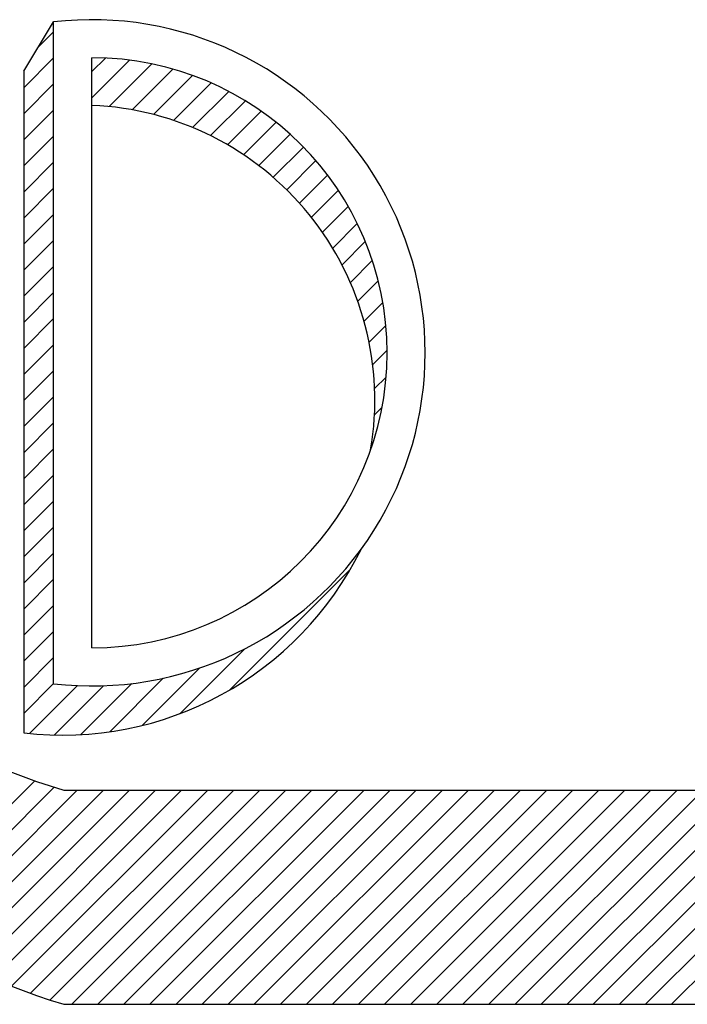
# Model space of a CAD drawing. Header units: inches. Extents: x 3 to 351, y 4 to 271.
# Tile 113 of 256: x 168.353 to 168.549, y 105.188 to 105.478. Entities that reach past the tile are written whole.
import ezdxf

# ---------------------------------------------------------------- set-up
doc = ezdxf.new("R2010")
doc.units = ezdxf.units.IN
doc.header["$LTSCALE"] = 0.5
doc.header["$MEASUREMENT"] = 0
doc.layers.add('PLOTVIEW1', color=7, linetype='Continuous')

msp = doc.modelspace()

# ---------------------------------------------------------------- linework, layer by layer
at = {"layer": 'PLOTVIEW1', "color": 56, "linetype": 'Continuous'}
for p, q in [((168.3540514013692, 105.462970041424, 0.01968503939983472), (168.3628338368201, 105.477470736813, 0.01968503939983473)), ((168.3628338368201, 105.282458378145, 0.01968503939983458), (168.3628338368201, 105.477561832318, 0.01968503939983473)), ((168.3741449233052, 105.293115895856, 0.01968503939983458), (168.3741449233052, 105.466904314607, 0.01968503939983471)), ((168.3540514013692, 105.462970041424, 0.01968503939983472), (168.3540514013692, 105.2680487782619, 0.01968503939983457)), ((168.3658701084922, 105.251191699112, 0.01968503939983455), (168.7246596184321, 105.251191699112, 0.01968503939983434)), ((168.3658701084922, 105.1881296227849, 0.0196850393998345), (168.7246596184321, 105.1881296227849, 0.01968503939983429))]:
    msp.add_line(p, q, dxfattribs=at)
at = {"layer": 'PLOTVIEW1', "color": 156, "linetype": 'Continuous'}
for p, q in [((168.3583391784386, 105.4700495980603, 0.01968503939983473), (168.3628338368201, 105.4745442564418, 0.01968503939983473)), ((168.3583391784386, 105.4700495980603, 0.01968503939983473), (168.36283383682, 105.4745442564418, 0.01968503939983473)), ((168.3583391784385, 105.4700495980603, 0.01968503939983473), (168.36283383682, 105.4745442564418, 0.01968503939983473)), ((168.3583391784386, 105.4700495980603, 0.01968503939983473), (168.3628338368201, 105.4745442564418, 0.01968503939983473)), ((168.3540514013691, 105.458083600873, 0.01968503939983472), (168.3628338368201, 105.466866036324, 0.01968503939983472)), ((168.3540514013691, 105.458083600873, 0.01968503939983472), (168.36283383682, 105.466866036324, 0.01968503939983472)), ((168.354051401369, 105.458083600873, 0.01968503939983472), (168.36283383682, 105.466866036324, 0.01968503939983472)), ((168.3540514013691, 105.458083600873, 0.01968503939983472), (168.3628338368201, 105.466866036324, 0.01968503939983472)), ((168.3741449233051, 105.4628206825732, 0.01968503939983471), (168.3781368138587, 105.466812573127, 0.01968503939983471)), ((168.374144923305, 105.4628206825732, 0.01968503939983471), (168.3781368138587, 105.466812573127, 0.01968503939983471)), ((168.374144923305, 105.4628206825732, 0.01968503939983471), (168.3781368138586, 105.466812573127, 0.01968503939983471)), ((168.3741449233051, 105.4628206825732, 0.01968503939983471), (168.3781368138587, 105.466812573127, 0.01968503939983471)), ((168.3741449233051, 105.4551424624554, 0.0196850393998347), (168.3852005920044, 105.4661981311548, 0.01968503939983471)), ((168.374144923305, 105.4551424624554, 0.0196850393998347), (168.3852005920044, 105.4661981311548, 0.01968503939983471)), ((168.374144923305, 105.4551424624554, 0.0196850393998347), (168.3852005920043, 105.4661981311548, 0.01968503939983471)), ((168.3741449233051, 105.4551424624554, 0.0196850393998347), (168.3852005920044, 105.4661981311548, 0.01968503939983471)), ((168.3792106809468, 105.4525299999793, 0.0196850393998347), (168.3917772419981, 105.4650965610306, 0.0196850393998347)), ((168.3792106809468, 105.4525299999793, 0.0196850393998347), (168.3917772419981, 105.4650965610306, 0.0196850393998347)), ((168.3792106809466, 105.4525299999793, 0.0196850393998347), (168.3917772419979, 105.4650965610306, 0.0196850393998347)), ((168.3792106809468, 105.4525299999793, 0.0196850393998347), (168.3917772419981, 105.4650965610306, 0.0196850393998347)), ((168.3859467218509, 105.4515878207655, 0.01968503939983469), (168.3979413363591, 105.4635824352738, 0.01968503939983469)), ((168.3859467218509, 105.4515878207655, 0.01968503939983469), (168.3979413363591, 105.4635824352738, 0.01968503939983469)), ((168.3859467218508, 105.4515878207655, 0.01968503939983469), (168.397941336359, 105.4635824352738, 0.01968503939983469)), ((168.3859467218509, 105.4515878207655, 0.01968503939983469), (168.3979413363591, 105.4635824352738, 0.01968503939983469)), ((168.3922474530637, 105.4502103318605, 0.01968503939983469), (168.4037446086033, 105.4617074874, 0.01968503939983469)), ((168.3922474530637, 105.4502103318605, 0.01968503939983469), (168.4037446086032, 105.4617074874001, 0.01968503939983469)), ((168.3922474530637, 105.4502103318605, 0.01968503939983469), (168.4037446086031, 105.4617074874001, 0.01968503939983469)), ((168.3922474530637, 105.4502103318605, 0.01968503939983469), (168.4037446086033, 105.4617074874, 0.01968503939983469)), ((168.3540514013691, 105.4504053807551, 0.01968503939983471), (168.3628338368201, 105.4591878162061, 0.01968503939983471)), ((168.3540514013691, 105.4504053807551, 0.01968503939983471), (168.36283383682, 105.4591878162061, 0.01968503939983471)), ((168.354051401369, 105.4504053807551, 0.01968503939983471), (168.36283383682, 105.4591878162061, 0.01968503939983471)), ((168.3540514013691, 105.4504053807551, 0.01968503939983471), (168.3628338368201, 105.4591878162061, 0.01968503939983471)), ((168.3981713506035, 105.4484560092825, 0.01968503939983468), (168.4092241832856, 105.4595088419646, 0.01968503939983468)), ((168.3981713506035, 105.4484560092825, 0.01968503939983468), (168.4092241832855, 105.4595088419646, 0.01968503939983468)), ((168.3981713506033, 105.4484560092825, 0.01968503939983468), (168.4092241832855, 105.4595088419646, 0.01968503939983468)), ((168.3981713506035, 105.4484560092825, 0.01968503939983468), (168.4092241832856, 105.4595088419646, 0.01968503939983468)), ((168.4037599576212, 105.4463663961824, 0.01968503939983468), (168.4144072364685, 105.4570136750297, 0.01968503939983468)), ((168.4037599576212, 105.4463663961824, 0.01968503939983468), (168.4144072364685, 105.4570136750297, 0.01968503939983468)), ((168.4037599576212, 105.4463663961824, 0.01968503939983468), (168.4144072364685, 105.4570136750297, 0.01968503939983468)), ((168.4037599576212, 105.4463663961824, 0.01968503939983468), (168.4144072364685, 105.4570136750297, 0.01968503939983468)), ((168.4090435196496, 105.4439717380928, 0.01968503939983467), (168.4193137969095, 105.4542420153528, 0.01968503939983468)), ((168.4090435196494, 105.4439717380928, 0.01968503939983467), (168.4193137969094, 105.4542420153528, 0.01968503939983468)), ((168.4090435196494, 105.4439717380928, 0.01968503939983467), (168.4193137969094, 105.4542420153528, 0.01968503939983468)), ((168.4090435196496, 105.4439717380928, 0.01968503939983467), (168.4193137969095, 105.4542420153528, 0.01968503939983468)), ((168.3540514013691, 105.4427271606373, 0.01968503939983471), (168.3628338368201, 105.4515095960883, 0.01968503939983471)), ((168.3540514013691, 105.4427271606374, 0.01968503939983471), (168.36283383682, 105.4515095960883, 0.01968503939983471)), ((168.354051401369, 105.4427271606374, 0.01968503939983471), (168.36283383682, 105.4515095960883, 0.01968503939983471)), ((168.3540514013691, 105.4427271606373, 0.01968503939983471), (168.3628338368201, 105.4515095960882, 0.01968503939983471)), ((168.414044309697, 105.4412943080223, 0.01968503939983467), (168.4239585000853, 105.4512084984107, 0.01968503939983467)), ((168.4140443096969, 105.4412943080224, 0.01968503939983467), (168.4239585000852, 105.4512084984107, 0.01968503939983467)), ((168.4140443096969, 105.4412943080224, 0.01968503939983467), (168.4239585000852, 105.4512084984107, 0.01968503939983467)), ((168.414044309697, 105.4412943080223, 0.01968503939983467), (168.4239585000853, 105.4512084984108, 0.01968503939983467)), ((168.4187786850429, 105.4383504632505, 0.01968503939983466), (168.428351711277, 105.4479234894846, 0.01968503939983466)), ((168.4187786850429, 105.4383504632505, 0.01968503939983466), (168.4283517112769, 105.4479234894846, 0.01968503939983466)), ((168.4187786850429, 105.4383504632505, 0.01968503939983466), (168.4283517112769, 105.4479234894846, 0.01968503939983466)), ((168.4187786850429, 105.4383504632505, 0.01968503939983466), (168.428351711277, 105.4479234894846, 0.01968503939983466)), ((168.3540514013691, 105.4350489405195, 0.0196850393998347), (168.3628338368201, 105.4438313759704, 0.0196850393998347)), ((168.3540514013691, 105.4350489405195, 0.0196850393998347), (168.36283383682, 105.4438313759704, 0.0196850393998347)), ((168.354051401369, 105.4350489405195, 0.0196850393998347), (168.36283383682, 105.4438313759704, 0.0196850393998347)), ((168.3540514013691, 105.4350489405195, 0.0196850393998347), (168.3628338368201, 105.4438313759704, 0.0196850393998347)), ((168.4232583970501, 105.43515195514, 0.01968503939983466), (168.432500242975, 105.4443938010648, 0.01968503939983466)), ((168.4232583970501, 105.43515195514, 0.01968503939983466), (168.432500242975, 105.4443938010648, 0.01968503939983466)), ((168.4232583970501, 105.43515195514, 0.01968503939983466), (168.4325002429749, 105.4443938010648, 0.01968503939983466)), ((168.4232583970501, 105.43515195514, 0.01968503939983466), (168.432500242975, 105.4443938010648, 0.01968503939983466)), ((168.4274914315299, 105.4317067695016, 0.01968503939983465), (168.4364077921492, 105.440623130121, 0.01968503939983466)), ((168.4274914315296, 105.4317067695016, 0.01968503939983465), (168.4364077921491, 105.440623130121, 0.01968503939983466)), ((168.4274914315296, 105.4317067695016, 0.01968503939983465), (168.4364077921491, 105.440623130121, 0.01968503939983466)), ((168.4274914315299, 105.4317067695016, 0.01968503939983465), (168.4364077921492, 105.440623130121, 0.01968503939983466)), ((168.4314825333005, 105.4280196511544, 0.01968503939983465), (168.440075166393, 105.436612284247, 0.01968503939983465)), ((168.4314825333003, 105.4280196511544, 0.01968503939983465), (168.440075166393, 105.436612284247, 0.01968503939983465)), ((168.4314825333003, 105.4280196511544, 0.01968503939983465), (168.4400751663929, 105.436612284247, 0.01968503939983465)), ((168.4314825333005, 105.4280196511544, 0.01968503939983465), (168.440075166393, 105.436612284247, 0.01968503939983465)), ((168.3540514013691, 105.4273707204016, 0.01968503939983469), (168.3628338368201, 105.4361531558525, 0.01968503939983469)), ((168.3540514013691, 105.4273707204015, 0.01968503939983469), (168.36283383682, 105.4361531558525, 0.01968503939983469)), ((168.354051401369, 105.4273707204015, 0.01968503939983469), (168.36283383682, 105.4361531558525, 0.01968503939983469)), ((168.3540514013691, 105.4273707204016, 0.01968503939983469), (168.3628338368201, 105.4361531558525, 0.01968503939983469)), ((168.4352335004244, 105.4240923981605, 0.01968503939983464), (168.4435003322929, 105.4323592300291, 0.01968503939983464)), ((168.4352335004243, 105.4240923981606, 0.01968503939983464), (168.4435003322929, 105.4323592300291, 0.01968503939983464)), ((168.4352335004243, 105.4240923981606, 0.01968503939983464), (168.4435003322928, 105.4323592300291, 0.01968503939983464)), ((168.4352335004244, 105.4240923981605, 0.01968503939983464), (168.4435003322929, 105.4323592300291, 0.01968503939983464)), ((168.3540514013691, 105.4196925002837, 0.01968503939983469), (168.3628338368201, 105.4284749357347, 0.01968503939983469)), ((168.3540514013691, 105.4196925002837, 0.01968503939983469), (168.36283383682, 105.4284749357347, 0.01968503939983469)), ((168.354051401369, 105.4196925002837, 0.01968503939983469), (168.36283383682, 105.4284749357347, 0.01968503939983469)), ((168.3540514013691, 105.4196925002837, 0.01968503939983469), (168.3628338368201, 105.4284749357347, 0.01968503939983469)), ((168.438743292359, 105.4199239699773, 0.01968503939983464), (168.4466782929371, 105.4278589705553, 0.01968503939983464)), ((168.4387432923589, 105.4199239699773, 0.01968503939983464), (168.4466782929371, 105.4278589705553, 0.01968503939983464)), ((168.4387432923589, 105.4199239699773, 0.01968503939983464), (168.446678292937, 105.4278589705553, 0.01968503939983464)), ((168.438743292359, 105.4199239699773, 0.01968503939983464), (168.4466782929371, 105.4278589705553, 0.01968503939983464)), ((168.4420079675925, 105.4155104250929, 0.01968503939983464), (168.4496007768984, 105.4231032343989, 0.01968503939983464)), ((168.4420079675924, 105.4155104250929, 0.01968503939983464), (168.4496007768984, 105.4231032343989, 0.01968503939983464)), ((168.4420079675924, 105.4155104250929, 0.01968503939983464), (168.4496007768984, 105.4231032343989, 0.01968503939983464)), ((168.4420079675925, 105.4155104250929, 0.01968503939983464), (168.4496007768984, 105.423103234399, 0.01968503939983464)), ((168.3540514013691, 105.4120142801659, 0.01968503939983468), (168.3628338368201, 105.4207967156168, 0.01968503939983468)), ((168.3540514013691, 105.4120142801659, 0.01968503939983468), (168.36283383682, 105.4207967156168, 0.01968503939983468)), ((168.354051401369, 105.4120142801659, 0.01968503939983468), (168.36283383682, 105.4207967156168, 0.01968503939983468)), ((168.3540514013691, 105.4120142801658, 0.01968503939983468), (168.3628338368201, 105.4207967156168, 0.01968503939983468)), ((168.4450204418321, 105.4108446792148, 0.01968503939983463), (168.4522556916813, 105.4180799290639, 0.01968503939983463)), ((168.4450204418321, 105.4108446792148, 0.01968503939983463), (168.4522556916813, 105.4180799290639, 0.01968503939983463)), ((168.445020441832, 105.4108446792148, 0.01968503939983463), (168.4522556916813, 105.4180799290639, 0.01968503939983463)), ((168.4450204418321, 105.4108446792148, 0.01968503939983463), (168.4522556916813, 105.4180799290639, 0.01968503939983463)), ((168.3540514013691, 105.4043360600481, 0.01968503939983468), (168.3628338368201, 105.413118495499, 0.01968503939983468)), ((168.3540514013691, 105.4043360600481, 0.01968503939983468), (168.36283383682, 105.413118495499, 0.01968503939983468)), ((168.354051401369, 105.4043360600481, 0.01968503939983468), (168.36283383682, 105.413118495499, 0.01968503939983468)), ((168.3540514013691, 105.4043360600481, 0.01968503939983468), (168.3628338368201, 105.413118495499, 0.01968503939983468)), ((168.4477700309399, 105.4059160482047, 0.01968503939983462), (168.4546262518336, 105.4127722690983, 0.01968503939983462)), ((168.4477700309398, 105.4059160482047, 0.01968503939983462), (168.4546262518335, 105.4127722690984, 0.01968503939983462)), ((168.4477700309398, 105.4059160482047, 0.01968503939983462), (168.4546262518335, 105.4127722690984, 0.01968503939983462)), ((168.4477700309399, 105.4059160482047, 0.01968503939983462), (168.4546262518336, 105.4127722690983, 0.01968503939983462)), ((168.3540514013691, 105.3966578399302, 0.01968503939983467), (168.3628338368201, 105.4054402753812, 0.01968503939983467)), ((168.3540514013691, 105.3966578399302, 0.01968503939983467), (168.36283383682, 105.4054402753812, 0.01968503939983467)), ((168.354051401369, 105.3966578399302, 0.01968503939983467), (168.36283383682, 105.4054402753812, 0.01968503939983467)), ((168.3540514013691, 105.3966578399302, 0.01968503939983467), (168.3628338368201, 105.4054402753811, 0.01968503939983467)), ((168.4502417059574, 105.4007095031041, 0.01968503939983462), (168.4566896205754, 105.4071574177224, 0.01968503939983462)), ((168.4502417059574, 105.4007095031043, 0.01968503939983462), (168.4566896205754, 105.4071574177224, 0.01968503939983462)), ((168.4502417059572, 105.4007095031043, 0.01968503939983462), (168.4566896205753, 105.4071574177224, 0.01968503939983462)), ((168.4502417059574, 105.4007095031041, 0.01968503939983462), (168.4566896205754, 105.4071574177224, 0.01968503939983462)), ((168.4524149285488, 105.3952045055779, 0.01968503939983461), (168.4584147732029, 105.401204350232, 0.01968503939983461)), ((168.4524149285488, 105.3952045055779, 0.01968503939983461), (168.4584147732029, 105.401204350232, 0.01968503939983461)), ((168.4524149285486, 105.3952045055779, 0.01968503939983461), (168.4584147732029, 105.401204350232, 0.01968503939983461)), ((168.4524149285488, 105.3952045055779, 0.01968503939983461), (168.4584147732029, 105.401204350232, 0.01968503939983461)), ((168.3540514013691, 105.3889796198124, 0.01968503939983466), (168.3628338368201, 105.3977620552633, 0.01968503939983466)), ((168.3540514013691, 105.3889796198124, 0.01968503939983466), (168.3628338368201, 105.3977620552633, 0.01968503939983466)), ((168.3540514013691, 105.3889796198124, 0.01968503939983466), (168.36283383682, 105.3977620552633, 0.01968503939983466)), ((168.354051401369, 105.3889796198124, 0.01968503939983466), (168.36283383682, 105.3977620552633, 0.01968503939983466)), ((168.4542618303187, 105.3893731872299, 0.0196850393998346), (168.4597590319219, 105.394870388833, 0.0196850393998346)), ((168.4542618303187, 105.3893731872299, 0.0196850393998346), (168.4597590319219, 105.394870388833, 0.0196850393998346)), ((168.4542618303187, 105.3893731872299, 0.0196850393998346), (168.4597590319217, 105.394870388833, 0.0196850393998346)), ((168.4542618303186, 105.3893731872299, 0.0196850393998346), (168.4597590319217, 105.394870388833, 0.0196850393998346)), ((168.3540514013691, 105.3813013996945, 0.01968503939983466), (168.3628338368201, 105.3900838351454, 0.01968503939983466)), ((168.3540514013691, 105.3813013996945, 0.01968503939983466), (168.36283383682, 105.3900838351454, 0.01968503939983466)), ((168.354051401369, 105.3813013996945, 0.01968503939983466), (168.36283383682, 105.3900838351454, 0.01968503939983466)), ((168.3540514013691, 105.3813013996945, 0.01968503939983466), (168.3628338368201, 105.3900838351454, 0.01968503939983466)), ((168.4557442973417, 105.3831774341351, 0.0196850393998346), (168.4606621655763, 105.3880953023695, 0.0196850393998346)), ((168.4557442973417, 105.3831774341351, 0.0196850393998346), (168.4606621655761, 105.3880953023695, 0.0196850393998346)), ((168.4557442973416, 105.3831774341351, 0.0196850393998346), (168.4606621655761, 105.3880953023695, 0.0196850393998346)), ((168.4557442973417, 105.3831774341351, 0.0196850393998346), (168.4606621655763, 105.3880953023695, 0.0196850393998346)), ((168.3540514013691, 105.3736231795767, 0.01968503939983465), (168.3628338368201, 105.3824056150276, 0.01968503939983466)), ((168.3540514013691, 105.3736231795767, 0.01968503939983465), (168.36283383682, 105.3824056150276, 0.01968503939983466)), ((168.354051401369, 105.3736231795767, 0.01968503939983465), (168.36283383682, 105.3824056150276, 0.01968503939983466)), ((168.3540514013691, 105.3736231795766, 0.01968503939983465), (168.3628338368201, 105.3824056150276, 0.01968503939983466)), ((168.4568090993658, 105.3765640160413, 0.01968503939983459), (168.4610356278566, 105.3807905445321, 0.0196850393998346)), ((168.4568090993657, 105.3765640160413, 0.01968503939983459), (168.4610356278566, 105.3807905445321, 0.0196850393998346)), ((168.4568090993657, 105.3765640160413, 0.01968503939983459), (168.4610356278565, 105.3807905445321, 0.0196850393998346)), ((168.4568090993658, 105.3765640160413, 0.01968503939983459), (168.4610356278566, 105.3807905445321, 0.0196850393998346)), ((168.3540514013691, 105.3659449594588, 0.01968503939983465), (168.3628338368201, 105.3747273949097, 0.01968503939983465)), ((168.3540514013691, 105.3659449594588, 0.01968503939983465), (168.36283383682, 105.3747273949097, 0.01968503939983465)), ((168.354051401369, 105.3659449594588, 0.01968503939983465), (168.36283383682, 105.3747273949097, 0.01968503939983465)), ((168.3540514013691, 105.3659449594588, 0.01968503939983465), (168.3628338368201, 105.3747273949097, 0.01968503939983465)), ((168.4573792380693, 105.3694559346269, 0.01968503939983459), (168.4607409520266, 105.3728176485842, 0.01968503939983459)), ((168.4573792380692, 105.3694559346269, 0.01968503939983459), (168.4607409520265, 105.3728176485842, 0.01968503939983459)), ((168.4573792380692, 105.3694559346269, 0.01968503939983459), (168.4607409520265, 105.3728176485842, 0.01968503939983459)), ((168.4573792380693, 105.3694559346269, 0.01968503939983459), (168.4607409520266, 105.3728176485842, 0.01968503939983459)), ((168.3540514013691, 105.3582667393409, 0.01968503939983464), (168.3628338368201, 105.367049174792, 0.01968503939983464)), ((168.3540514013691, 105.3582667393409, 0.01968503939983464), (168.36283383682, 105.367049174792, 0.01968503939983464)), ((168.354051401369, 105.3582667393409, 0.01968503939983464), (168.36283383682, 105.367049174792, 0.01968503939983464)), ((168.3540514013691, 105.3582667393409, 0.01968503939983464), (168.3628338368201, 105.3670491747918, 0.01968503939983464)), ((168.4573372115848, 105.3617356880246, 0.01968503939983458), (168.4595399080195, 105.3639383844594, 0.01968503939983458)), ((168.4573372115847, 105.3617356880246, 0.01968503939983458), (168.4595399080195, 105.3639383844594, 0.01968503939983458)), ((168.4573372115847, 105.3617356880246, 0.01968503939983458), (168.4595399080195, 105.3639383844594, 0.01968503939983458)), ((168.4573372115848, 105.3617356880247, 0.01968503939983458), (168.4595399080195, 105.3639383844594, 0.01968503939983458)), ((168.3540514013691, 105.3505885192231, 0.01968503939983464), (168.3628338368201, 105.3593709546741, 0.01968503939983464)), ((168.3540514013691, 105.3505885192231, 0.01968503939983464), (168.36283383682, 105.3593709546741, 0.01968503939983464)), ((168.354051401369, 105.3505885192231, 0.01968503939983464), (168.36283383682, 105.3593709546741, 0.01968503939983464)), ((168.3540514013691, 105.3505885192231, 0.01968503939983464), (168.3628338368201, 105.3593709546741, 0.01968503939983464)), ((168.4564884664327, 105.3532087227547, 0.01968503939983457), (168.4569511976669, 105.3536714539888, 0.01968503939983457)), ((168.4564884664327, 105.3532087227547, 0.01968503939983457), (168.4569511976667, 105.3536714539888, 0.01968503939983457)), ((168.4564884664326, 105.3532087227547, 0.01968503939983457), (168.4569511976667, 105.3536714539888, 0.01968503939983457)), ((168.4564884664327, 105.3532087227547, 0.01968503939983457), (168.4569511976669, 105.3536714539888, 0.01968503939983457)), ((168.3540514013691, 105.3429102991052, 0.01968503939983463), (168.3628338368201, 105.3516927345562, 0.01968503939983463)), ((168.3540514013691, 105.3429102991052, 0.01968503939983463), (168.36283383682, 105.3516927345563, 0.01968503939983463)), ((168.354051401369, 105.3429102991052, 0.01968503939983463), (168.36283383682, 105.3516927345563, 0.01968503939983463)), ((168.3540514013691, 105.3429102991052, 0.01968503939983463), (168.3628338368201, 105.3516927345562, 0.01968503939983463)), ((168.3540514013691, 105.3352320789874, 0.01968503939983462), (168.3628338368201, 105.3440145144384, 0.01968503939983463)), ((168.3540514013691, 105.3352320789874, 0.01968503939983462), (168.36283383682, 105.3440145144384, 0.01968503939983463)), ((168.354051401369, 105.3352320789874, 0.01968503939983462), (168.36283383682, 105.3440145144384, 0.01968503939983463)), ((168.3540514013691, 105.3352320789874, 0.01968503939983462), (168.3628338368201, 105.3440145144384, 0.01968503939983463)), ((168.3540514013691, 105.3275538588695, 0.01968503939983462), (168.3628338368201, 105.3363362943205, 0.01968503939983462)), ((168.3540514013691, 105.3275538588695, 0.01968503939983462), (168.36283383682, 105.3363362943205, 0.01968503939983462)), ((168.354051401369, 105.3275538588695, 0.01968503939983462), (168.36283383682, 105.3363362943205, 0.01968503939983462)), ((168.3540514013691, 105.3275538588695, 0.01968503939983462), (168.3628338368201, 105.3363362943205, 0.01968503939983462)), ((168.3540514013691, 105.3198756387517, 0.01968503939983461), (168.3628338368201, 105.3286580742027, 0.01968503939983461)), ((168.3540514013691, 105.3198756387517, 0.01968503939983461), (168.36283383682, 105.3286580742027, 0.01968503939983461)), ((168.354051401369, 105.3198756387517, 0.01968503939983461), (168.36283383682, 105.3286580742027, 0.01968503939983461)), ((168.3540514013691, 105.3198756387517, 0.01968503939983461), (168.3628338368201, 105.3286580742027, 0.01968503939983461)), ((168.3540514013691, 105.3121974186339, 0.0196850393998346), (168.3628338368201, 105.3209798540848, 0.01968503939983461)), ((168.3540514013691, 105.3121974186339, 0.0196850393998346), (168.36283383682, 105.3209798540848, 0.01968503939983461)), ((168.354051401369, 105.3121974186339, 0.0196850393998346), (168.36283383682, 105.3209798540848, 0.01968503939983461)), ((168.3540514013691, 105.3121974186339, 0.0196850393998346), (168.3628338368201, 105.3209798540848, 0.01968503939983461)), ((168.4146867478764, 105.2806941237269, 0.01968503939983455), (168.4501777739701, 105.3161851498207, 0.01968503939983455)), ((168.4146867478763, 105.2806941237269, 0.01968503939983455), (168.4501777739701, 105.3161851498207, 0.01968503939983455)), ((168.4146867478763, 105.2806941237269, 0.01968503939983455), (168.4501777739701, 105.3161851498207, 0.01968503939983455)), ((168.4146867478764, 105.2806941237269, 0.01968503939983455), (168.4501777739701, 105.3161851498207, 0.01968503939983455)), ((168.3540514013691, 105.304519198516, 0.0196850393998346), (168.3628338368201, 105.313301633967, 0.0196850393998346)), ((168.3540514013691, 105.304519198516, 0.0196850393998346), (168.36283383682, 105.313301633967, 0.0196850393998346)), ((168.354051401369, 105.304519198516, 0.0196850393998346), (168.36283383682, 105.313301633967, 0.0196850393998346)), ((168.3540514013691, 105.304519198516, 0.0196850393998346), (168.3628338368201, 105.313301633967, 0.0196850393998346)), ((168.3540514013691, 105.2968409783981, 0.0196850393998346), (168.3628338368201, 105.3056234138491, 0.0196850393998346)), ((168.3540514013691, 105.2968409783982, 0.0196850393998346), (168.36283383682, 105.3056234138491, 0.0196850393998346)), ((168.354051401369, 105.2968409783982, 0.0196850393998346), (168.36283383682, 105.3056234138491, 0.0196850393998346)), ((168.3540514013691, 105.2968409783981, 0.0196850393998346), (168.3628338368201, 105.3056234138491, 0.0196850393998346)), ((168.3540514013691, 105.2891627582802, 0.01968503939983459), (168.3628338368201, 105.2979451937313, 0.01968503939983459)), ((168.3540514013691, 105.2891627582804, 0.01968503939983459), (168.36283383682, 105.2979451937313, 0.01968503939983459)), ((168.354051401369, 105.2891627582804, 0.01968503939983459), (168.36283383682, 105.2979451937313, 0.01968503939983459)), ((168.3540514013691, 105.2891627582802, 0.01968503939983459), (168.3628338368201, 105.2979451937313, 0.01968503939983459)), ((168.400042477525, 105.2737280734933, 0.01968503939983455), (168.4191302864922, 105.2928158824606, 0.01968503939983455)), ((168.4000424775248, 105.2737280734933, 0.01968503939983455), (168.4191302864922, 105.2928158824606, 0.01968503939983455)), ((168.4000424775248, 105.2737280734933, 0.01968503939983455), (168.4191302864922, 105.2928158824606, 0.01968503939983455)), ((168.400042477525, 105.2737280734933, 0.01968503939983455), (168.4191302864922, 105.2928158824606, 0.01968503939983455)), ((168.3540514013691, 105.2814845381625, 0.01968503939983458), (168.3628338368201, 105.2902669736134, 0.01968503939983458)), ((168.3540514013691, 105.2814845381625, 0.01968503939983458), (168.36283383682, 105.2902669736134, 0.01968503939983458)), ((168.354051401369, 105.2814845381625, 0.01968503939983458), (168.36283383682, 105.2902669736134, 0.01968503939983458)), ((168.3540514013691, 105.2814845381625, 0.01968503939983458), (168.3628338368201, 105.2902669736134, 0.01968503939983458)), ((168.3888945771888, 105.2702583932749, 0.01968503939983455), (168.4057670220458, 105.2871308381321, 0.01968503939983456)), ((168.3888945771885, 105.2702583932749, 0.01968503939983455), (168.4057670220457, 105.2871308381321, 0.01968503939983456)), ((168.3888945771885, 105.2702583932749, 0.01968503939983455), (168.4057670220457, 105.2871308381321, 0.01968503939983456)), ((168.3888945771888, 105.2702583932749, 0.01968503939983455), (168.4057670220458, 105.287130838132, 0.01968503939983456)), ((168.3793555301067, 105.2683975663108, 0.01968503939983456), (168.3951219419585, 105.2841639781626, 0.01968503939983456)), ((168.3793555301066, 105.2683975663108, 0.01968503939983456), (168.3951219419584, 105.2841639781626, 0.01968503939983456)), ((168.3793555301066, 105.2683975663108, 0.01968503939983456), (168.3951219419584, 105.2841639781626, 0.01968503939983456)), ((168.3793555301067, 105.2683975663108, 0.01968503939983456), (168.3951219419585, 105.2841639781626, 0.01968503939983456)), ((168.3540514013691, 105.2738063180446, 0.01968503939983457), (168.3628338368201, 105.2825887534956, 0.01968503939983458)), ((168.3540514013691, 105.2738063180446, 0.01968503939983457), (168.36283383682, 105.2825887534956, 0.01968503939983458)), ((168.354051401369, 105.2738063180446, 0.01968503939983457), (168.36283383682, 105.2825887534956, 0.01968503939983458)), ((168.3540514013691, 105.2738063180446, 0.01968503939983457), (168.3628338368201, 105.2825887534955, 0.01968503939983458)), ((168.3557863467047, 105.2678630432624, 0.01968503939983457), (168.3699100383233, 105.2819867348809, 0.01968503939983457)), ((168.3557863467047, 105.2678630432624, 0.01968503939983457), (168.3699100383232, 105.281986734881, 0.01968503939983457)), ((168.3557863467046, 105.2678630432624, 0.01968503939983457), (168.3699100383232, 105.281986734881, 0.01968503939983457)), ((168.3557863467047, 105.2678630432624, 0.01968503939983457), (168.3699100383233, 105.2819867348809, 0.01968503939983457)), ((168.3630239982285, 105.2674224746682, 0.01968503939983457), (168.3775561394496, 105.2819546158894, 0.01968503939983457)), ((168.3630239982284, 105.2674224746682, 0.01968503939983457), (168.3775561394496, 105.2819546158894, 0.01968503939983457)), ((168.3630239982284, 105.2674224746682, 0.01968503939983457), (168.3775561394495, 105.2819546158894, 0.01968503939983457)), ((168.3630239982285, 105.2674224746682, 0.01968503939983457), (168.3775561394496, 105.2819546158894, 0.01968503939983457)), ((168.3708266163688, 105.2675468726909, 0.01968503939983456), (168.3858792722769, 105.2825995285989, 0.01968503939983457)), ((168.3708266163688, 105.2675468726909, 0.01968503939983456), (168.3858792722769, 105.2825995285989, 0.01968503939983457)), ((168.3708266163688, 105.2675468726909, 0.01968503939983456), (168.3858792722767, 105.2825995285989, 0.01968503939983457)), ((168.3708266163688, 105.2675468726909, 0.01968503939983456), (168.3858792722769, 105.2825995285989, 0.01968503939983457)), ((168.3150296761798, 105.2117499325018, 0.01968503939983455), (168.3572772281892, 105.2539974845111, 0.01968503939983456)), ((168.3150296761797, 105.2117499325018, 0.01968503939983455), (168.3572772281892, 105.2539974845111, 0.01968503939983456)), ((168.3150296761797, 105.2117499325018, 0.01968503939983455), (168.357277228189, 105.2539974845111, 0.01968503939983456)), ((168.3150296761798, 105.2117499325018, 0.01968503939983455), (168.3572772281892, 105.2539974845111, 0.01968503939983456)), ((168.3197368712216, 105.2087789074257, 0.01968503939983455), (168.3630292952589, 105.2520713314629, 0.01968503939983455)), ((168.3197368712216, 105.2087789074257, 0.01968503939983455), (168.3630292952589, 105.2520713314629, 0.01968503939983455)), ((168.3197368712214, 105.2087789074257, 0.01968503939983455), (168.3630292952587, 105.2520713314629, 0.01968503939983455)), ((168.3197368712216, 105.2087789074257, 0.01968503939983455), (168.3630292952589, 105.2520713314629, 0.01968503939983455)), ((168.3245587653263, 105.2059225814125, 0.01968503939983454), (168.3698278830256, 105.2511916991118, 0.01968503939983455)), ((168.3245587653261, 105.2059225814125, 0.01968503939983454), (168.3698278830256, 105.2511916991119, 0.01968503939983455)), ((168.3245587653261, 105.2059225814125, 0.01968503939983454), (168.3698278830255, 105.2511916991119, 0.01968503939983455)), ((168.3245587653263, 105.2059225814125, 0.01968503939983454), (168.3698278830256, 105.2511916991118, 0.01968503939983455)), ((168.3294978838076, 105.2031834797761, 0.01968503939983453), (168.3775061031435, 105.2511916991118, 0.01968503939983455)), ((168.3294978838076, 105.2031834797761, 0.01968503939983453), (168.3775061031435, 105.2511916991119, 0.01968503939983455)), ((168.3294978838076, 105.2031834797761, 0.01968503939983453), (168.3775061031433, 105.2511916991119, 0.01968503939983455)), ((168.3294978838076, 105.2031834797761, 0.01968503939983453), (168.3775061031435, 105.2511916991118, 0.01968503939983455)), ((168.3345571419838, 105.2005645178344, 0.01968503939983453), (168.3851843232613, 105.2511916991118, 0.01968503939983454)), ((168.3345571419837, 105.2005645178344, 0.01968503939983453), (168.3851843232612, 105.2511916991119, 0.01968503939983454)), ((168.3345571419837, 105.2005645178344, 0.01968503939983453), (168.3851843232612, 105.2511916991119, 0.01968503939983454)), ((168.3345571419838, 105.2005645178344, 0.01968503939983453), (168.3851843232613, 105.2511916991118, 0.01968503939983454)), ((168.3397398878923, 105.1980690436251, 0.01968503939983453), (168.3928625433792, 105.2511916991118, 0.01968503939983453)), ((168.3397398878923, 105.1980690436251, 0.01968503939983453), (168.3928625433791, 105.2511916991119, 0.01968503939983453)), ((168.3397398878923, 105.1980690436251, 0.01968503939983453), (168.3928625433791, 105.2511916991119, 0.01968503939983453)), ((168.3397398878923, 105.1980690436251, 0.01968503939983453), (168.3928625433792, 105.2511916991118, 0.01968503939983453)), ((168.3450499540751, 105.1957008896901, 0.01968503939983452), (168.400540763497, 105.2511916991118, 0.01968503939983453)), ((168.3450499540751, 105.1957008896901, 0.01968503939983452), (168.400540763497, 105.2511916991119, 0.01968503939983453)), ((168.3450499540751, 105.1957008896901, 0.01968503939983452), (168.400540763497, 105.2511916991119, 0.01968503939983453)), ((168.3450499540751, 105.1957008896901, 0.01968503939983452), (168.400540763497, 105.2511916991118, 0.01968503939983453)), ((168.3504917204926, 105.1934644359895, 0.01968503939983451), (168.4082189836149, 105.2511916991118, 0.01968503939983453)), ((168.3504917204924, 105.1934644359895, 0.01968503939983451), (168.4082189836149, 105.2511916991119, 0.01968503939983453)), ((168.3504917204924, 105.1934644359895, 0.01968503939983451), (168.4082189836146, 105.2511916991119, 0.01968503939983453)), ((168.3504917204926, 105.1934644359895, 0.01968503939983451), (168.4082189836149, 105.2511916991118, 0.01968503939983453)), ((168.3560701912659, 105.1913646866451, 0.01968503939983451), (168.4158972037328, 105.2511916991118, 0.01968503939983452)), ((168.3560701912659, 105.1913646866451, 0.01968503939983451), (168.4158972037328, 105.2511916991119, 0.01968503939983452)), ((168.3560701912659, 105.1913646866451, 0.01968503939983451), (168.4158972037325, 105.2511916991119, 0.01968503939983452)), ((168.3560701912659, 105.1913646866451, 0.01968503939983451), (168.4158972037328, 105.2511916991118, 0.01968503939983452)), ((168.3617910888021, 105.1894073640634, 0.01968503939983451), (168.4235754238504, 105.2511916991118, 0.01968503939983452)), ((168.3617910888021, 105.1894073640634, 0.01968503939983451), (168.4235754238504, 105.2511916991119, 0.01968503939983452)), ((168.3617910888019, 105.1894073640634, 0.01968503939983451), (168.4235754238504, 105.2511916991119, 0.01968503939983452)), ((168.3617910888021, 105.1894073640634, 0.01968503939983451), (168.4235754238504, 105.2511916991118, 0.01968503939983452)), ((168.3681915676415, 105.1881296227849, 0.0196850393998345), (168.4312536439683, 105.2511916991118, 0.01968503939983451)), ((168.3681915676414, 105.1881296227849, 0.0196850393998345), (168.4312536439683, 105.2511916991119, 0.01968503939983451)), ((168.3681915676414, 105.1881296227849, 0.0196850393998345), (168.4312536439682, 105.2511916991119, 0.01968503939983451)), ((168.3681915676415, 105.1881296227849, 0.0196850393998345), (168.4312536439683, 105.2511916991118, 0.01968503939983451)), ((168.3758697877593, 105.1881296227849, 0.0196850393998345), (168.4389318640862, 105.2511916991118, 0.01968503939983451)), ((168.3758697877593, 105.1881296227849, 0.0196850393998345), (168.4389318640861, 105.2511916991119, 0.01968503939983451)), ((168.3758697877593, 105.1881296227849, 0.0196850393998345), (168.4389318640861, 105.2511916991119, 0.01968503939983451)), ((168.3758697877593, 105.1881296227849, 0.0196850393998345), (168.4389318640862, 105.2511916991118, 0.01968503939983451)), ((168.3835480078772, 105.1881296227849, 0.01968503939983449), (168.4466100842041, 105.2511916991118, 0.0196850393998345)), ((168.3835480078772, 105.1881296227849, 0.01968503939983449), (168.4466100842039, 105.2511916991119, 0.0196850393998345)), ((168.3835480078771, 105.1881296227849, 0.01968503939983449), (168.4466100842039, 105.2511916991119, 0.0196850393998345)), ((168.3835480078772, 105.1881296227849, 0.01968503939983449), (168.4466100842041, 105.2511916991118, 0.0196850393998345)), ((168.3912262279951, 105.1881296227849, 0.01968503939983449), (168.4542883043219, 105.2511916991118, 0.0196850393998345)), ((168.3912262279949, 105.1881296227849, 0.01968503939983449), (168.4542883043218, 105.2511916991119, 0.0196850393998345)), ((168.3912262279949, 105.1881296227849, 0.01968503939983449), (168.4542883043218, 105.2511916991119, 0.0196850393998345)), ((168.3912262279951, 105.1881296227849, 0.01968503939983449), (168.4542883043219, 105.2511916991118, 0.0196850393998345)), ((168.3989044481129, 105.1881296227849, 0.01968503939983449), (168.4619665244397, 105.2511916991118, 0.01968503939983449)), ((168.3989044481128, 105.1881296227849, 0.01968503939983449), (168.4619665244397, 105.2511916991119, 0.01968503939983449)), ((168.3989044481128, 105.1881296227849, 0.01968503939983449), (168.4619665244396, 105.2511916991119, 0.01968503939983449)), ((168.3989044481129, 105.1881296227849, 0.01968503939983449), (168.4619665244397, 105.2511916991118, 0.01968503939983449)), ((168.4065826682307, 105.1881296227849, 0.01968503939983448), (168.4696447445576, 105.2511916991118, 0.01968503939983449)), ((168.4065826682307, 105.1881296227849, 0.01968503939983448), (168.4696447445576, 105.2511916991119, 0.01968503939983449)), ((168.4065826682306, 105.1881296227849, 0.01968503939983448), (168.4696447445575, 105.2511916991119, 0.01968503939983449)), ((168.4065826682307, 105.1881296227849, 0.01968503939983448), (168.4696447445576, 105.2511916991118, 0.01968503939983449)), ((168.4142608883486, 105.1881296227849, 0.01968503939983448), (168.4773229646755, 105.2511916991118, 0.01968503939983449)), ((168.4142608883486, 105.1881296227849, 0.01968503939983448), (168.4773229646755, 105.2511916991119, 0.01968503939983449)), ((168.4142608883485, 105.1881296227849, 0.01968503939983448), (168.4773229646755, 105.2511916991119, 0.01968503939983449)), ((168.4142608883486, 105.1881296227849, 0.01968503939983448), (168.4773229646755, 105.2511916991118, 0.01968503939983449)), ((168.4219391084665, 105.1881296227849, 0.01968503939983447), (168.4850011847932, 105.2511916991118, 0.01968503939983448)), ((168.4219391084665, 105.1881296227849, 0.01968503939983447), (168.4850011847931, 105.2511916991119, 0.01968503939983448)), ((168.4219391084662, 105.1881296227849, 0.01968503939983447), (168.4850011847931, 105.2511916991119, 0.01968503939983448)), ((168.4219391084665, 105.1881296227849, 0.01968503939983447), (168.4850011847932, 105.2511916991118, 0.01968503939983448)), ((168.4296173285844, 105.1881296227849, 0.01968503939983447), (168.4926794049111, 105.2511916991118, 0.01968503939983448)), ((168.4296173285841, 105.1881296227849, 0.01968503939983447), (168.492679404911, 105.2511916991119, 0.01968503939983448)), ((168.4296173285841, 105.1881296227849, 0.01968503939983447), (168.492679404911, 105.2511916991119, 0.01968503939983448)), ((168.4296173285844, 105.1881296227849, 0.01968503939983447), (168.4926794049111, 105.2511916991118, 0.01968503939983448)), ((168.437295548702, 105.1881296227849, 0.01968503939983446), (168.500357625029, 105.2511916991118, 0.01968503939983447)), ((168.437295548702, 105.1881296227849, 0.01968503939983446), (168.5003576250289, 105.2511916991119, 0.01968503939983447)), ((168.437295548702, 105.1881296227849, 0.01968503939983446), (168.5003576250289, 105.2511916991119, 0.01968503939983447)), ((168.437295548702, 105.1881296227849, 0.01968503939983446), (168.500357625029, 105.2511916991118, 0.01968503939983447)), ((168.4449737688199, 105.1881296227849, 0.01968503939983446), (168.5080358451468, 105.2511916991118, 0.01968503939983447)), ((168.4449737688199, 105.1881296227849, 0.01968503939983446), (168.5080358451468, 105.2511916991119, 0.01968503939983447)), ((168.4449737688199, 105.1881296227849, 0.01968503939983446), (168.5080358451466, 105.2511916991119, 0.01968503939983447)), ((168.4449737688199, 105.1881296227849, 0.01968503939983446), (168.5080358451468, 105.2511916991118, 0.01968503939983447)), ((168.4526519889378, 105.1881296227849, 0.01968503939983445), (168.5157140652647, 105.2511916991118, 0.01968503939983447)), ((168.4526519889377, 105.1881296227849, 0.01968503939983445), (168.5157140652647, 105.2511916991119, 0.01968503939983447)), ((168.4526519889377, 105.1881296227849, 0.01968503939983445), (168.5157140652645, 105.2511916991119, 0.01968503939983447)), ((168.4526519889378, 105.1881296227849, 0.01968503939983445), (168.5157140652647, 105.2511916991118, 0.01968503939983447)), ((168.4603302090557, 105.1881296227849, 0.01968503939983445), (168.5233922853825, 105.2511916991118, 0.01968503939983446)), ((168.4603302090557, 105.1881296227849, 0.01968503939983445), (168.5233922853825, 105.2511916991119, 0.01968503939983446)), ((168.4603302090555, 105.1881296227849, 0.01968503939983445), (168.5233922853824, 105.2511916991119, 0.01968503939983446)), ((168.4603302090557, 105.1881296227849, 0.01968503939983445), (168.5233922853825, 105.2511916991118, 0.01968503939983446)), ((168.4680084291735, 105.1881296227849, 0.01968503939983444), (168.5310705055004, 105.2511916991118, 0.01968503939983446)), ((168.4680084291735, 105.1881296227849, 0.01968503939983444), (168.5310705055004, 105.2511916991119, 0.01968503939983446)), ((168.4680084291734, 105.1881296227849, 0.01968503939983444), (168.5310705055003, 105.2511916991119, 0.01968503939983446)), ((168.4680084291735, 105.1881296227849, 0.01968503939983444), (168.5310705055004, 105.2511916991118, 0.01968503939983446)), ((168.4756866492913, 105.1881296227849, 0.01968503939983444), (168.5387487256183, 105.2511916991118, 0.01968503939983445)), ((168.4756866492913, 105.1881296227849, 0.01968503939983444), (168.5387487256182, 105.2511916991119, 0.01968503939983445)), ((168.4756866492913, 105.1881296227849, 0.01968503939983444), (168.5387487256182, 105.2511916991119, 0.01968503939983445)), ((168.4756866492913, 105.1881296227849, 0.01968503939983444), (168.5387487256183, 105.2511916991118, 0.01968503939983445)), ((168.4833648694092, 105.1881296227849, 0.01968503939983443), (168.5464269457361, 105.2511916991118, 0.01968503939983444)), ((168.4833648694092, 105.1881296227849, 0.01968503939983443), (168.5464269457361, 105.2511916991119, 0.01968503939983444)), ((168.4833648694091, 105.1881296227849, 0.01968503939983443), (168.5464269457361, 105.2511916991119, 0.01968503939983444)), ((168.4833648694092, 105.1881296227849, 0.01968503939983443), (168.5464269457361, 105.2511916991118, 0.01968503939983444)), ((168.4910430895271, 105.1881296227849, 0.01968503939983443), (168.5541051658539, 105.2511916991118, 0.01968503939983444)), ((168.4910430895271, 105.1881296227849, 0.01968503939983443), (168.5541051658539, 105.2511916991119, 0.01968503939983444)), ((168.4910430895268, 105.1881296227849, 0.01968503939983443), (168.5541051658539, 105.2511916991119, 0.01968503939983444)), ((168.4910430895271, 105.1881296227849, 0.01968503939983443), (168.5541051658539, 105.2511916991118, 0.01968503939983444)), ((168.4987213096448, 105.1881296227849, 0.01968503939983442), (168.5617833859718, 105.2511916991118, 0.01968503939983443)), ((168.4987213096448, 105.1881296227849, 0.01968503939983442), (168.5617833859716, 105.2511916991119, 0.01968503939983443)), ((168.4987213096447, 105.1881296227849, 0.01968503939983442), (168.5617833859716, 105.2511916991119, 0.01968503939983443)), ((168.4987213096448, 105.1881296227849, 0.01968503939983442), (168.5617833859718, 105.2511916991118, 0.01968503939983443)), ((168.5063995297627, 105.1881296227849, 0.01968503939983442), (168.5694616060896, 105.2511916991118, 0.01968503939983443)), ((168.5063995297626, 105.1881296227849, 0.01968503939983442), (168.5694616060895, 105.2511916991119, 0.01968503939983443)), ((168.5063995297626, 105.1881296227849, 0.01968503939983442), (168.5694616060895, 105.2511916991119, 0.01968503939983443)), ((168.5063995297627, 105.1881296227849, 0.01968503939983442), (168.5694616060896, 105.2511916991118, 0.01968503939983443)), ((168.5140777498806, 105.1881296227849, 0.01968503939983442), (168.5771398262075, 105.2511916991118, 0.01968503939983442)), ((168.5140777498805, 105.1881296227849, 0.01968503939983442), (168.5771398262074, 105.2511916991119, 0.01968503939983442)), ((168.5140777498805, 105.1881296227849, 0.01968503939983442), (168.5771398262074, 105.2511916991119, 0.01968503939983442)), ((168.5140777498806, 105.1881296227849, 0.01968503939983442), (168.5771398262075, 105.2511916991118, 0.01968503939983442)), ((168.5217559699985, 105.1881296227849, 0.01968503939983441), (168.5848180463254, 105.2511916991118, 0.01968503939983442)), ((168.5217559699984, 105.1881296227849, 0.01968503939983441), (168.5848180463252, 105.2511916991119, 0.01968503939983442)), ((168.5217559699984, 105.1881296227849, 0.01968503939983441), (168.5848180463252, 105.2511916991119, 0.01968503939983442)), ((168.5217559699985, 105.1881296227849, 0.01968503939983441), (168.5848180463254, 105.2511916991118, 0.01968503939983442)), ((168.5294341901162, 105.1881296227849, 0.0196850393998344), (168.5924962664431, 105.2511916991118, 0.01968503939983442)), ((168.5294341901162, 105.1881296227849, 0.0196850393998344), (168.5924962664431, 105.2511916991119, 0.01968503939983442)), ((168.5294341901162, 105.1881296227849, 0.0196850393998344), (168.5924962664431, 105.2511916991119, 0.01968503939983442)), ((168.5294341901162, 105.1881296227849, 0.0196850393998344), (168.5924962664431, 105.2511916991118, 0.01968503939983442)), ((168.5371124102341, 105.1881296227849, 0.0196850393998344), (168.600174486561, 105.2511916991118, 0.01968503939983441)), ((168.5371124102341, 105.1881296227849, 0.0196850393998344), (168.600174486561, 105.2511916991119, 0.01968503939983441)), ((168.537112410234, 105.1881296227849, 0.0196850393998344), (168.6001744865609, 105.2511916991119, 0.01968503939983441)), ((168.5371124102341, 105.1881296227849, 0.0196850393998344), (168.600174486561, 105.2511916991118, 0.01968503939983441)), ((168.544790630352, 105.1881296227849, 0.0196850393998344), (168.6078527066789, 105.2511916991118, 0.01968503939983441)), ((168.544790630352, 105.1881296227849, 0.0196850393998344), (168.6078527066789, 105.2511916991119, 0.01968503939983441)), ((168.5447906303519, 105.1881296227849, 0.0196850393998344), (168.6078527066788, 105.2511916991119, 0.01968503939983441)), ((168.544790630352, 105.1881296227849, 0.0196850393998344), (168.6078527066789, 105.2511916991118, 0.01968503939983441))]:
    msp.add_line(p, q, dxfattribs=at)
at = {"layer": 'PLOTVIEW1', "color": 56, "linetype": 'Continuous'}
for centre, radius, start, end in [((168.3741449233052, 105.380010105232, 0.01968503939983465), 0.09811480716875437, 263.3799827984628, 96.62001720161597), ((168.3741449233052, 105.380010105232, 0.01968503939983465), 0.08689420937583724, 270, 90), ((168.3705510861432, 105.366068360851, 0.01968503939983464), 0.0868942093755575, 350.2973574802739, 87.62964123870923), ((168.4229633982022, 105.440604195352, 0.01968503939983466), 0.1978300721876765, 177.5108784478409, 253.2259832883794), ((168.4229633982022, 105.377542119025, 0.01968503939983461), 0.1978300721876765, 177.5108784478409, 253.2259832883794), ((168.3653624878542, 105.365509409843, 0.01968503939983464), 0.09811480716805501, 263.3799827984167, 333.7546956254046)]:
    msp.add_arc(centre, radius, start, end, dxfattribs=at)

doc.saveas('drawing.dxf')
